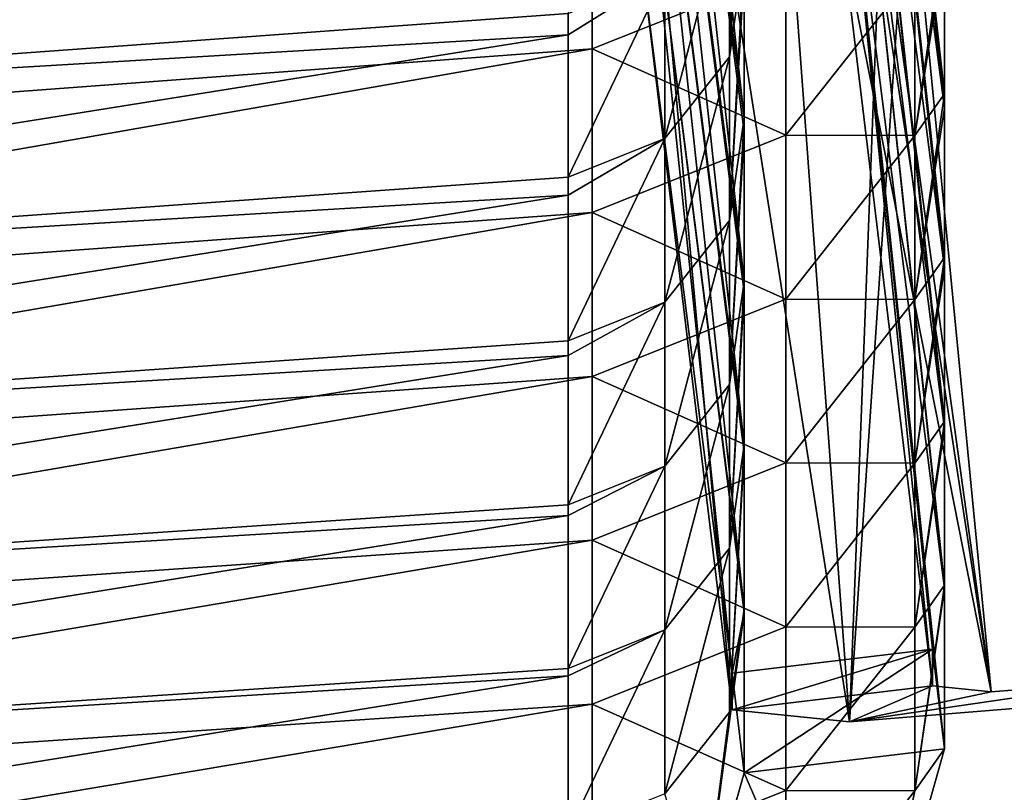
# Model space of a CAD drawing. Extents: x -1633 to 62, y -535 to 375.
# Tile 234 of 256: x -176.64 to -171.76, y 4.13 to 7.96. Entities that reach past the tile are written whole.
import ezdxf

# ---------------------------------------------------------------- set-up
doc = ezdxf.new("R2010")
doc.units = 0
doc.header["$LTSCALE"] = 33.374815
for name, color, linetype in [('1000', 7, 'CONTINUOUS'), ('1001', 7, 'CONTINUOUS'), ('1015', 7, 'CONTINUOUS'), ('1018', 7, 'CONTINUOUS'), ('1019', 7, 'CONTINUOUS'), ('1020', 7, 'CONTINUOUS'), ('1021', 7, 'CONTINUOUS'), ('1026', 7, 'CONTINUOUS'), ('1038', 7, 'CONTINUOUS'), ('1043', 7, 'CONTINUOUS'), ('1049', 7, 'CONTINUOUS'), ('1058', 7, 'CONTINUOUS'), ('409', 7, 'CONTINUOUS'), ('411', 7, 'CONTINUOUS'), ('45', 7, 'CONTINUOUS'), ('48', 7, 'CONTINUOUS'), ('994', 7, 'CONTINUOUS'), ('995', 7, 'CONTINUOUS')]:
    doc.layers.add(name, color=color, linetype=linetype)

msp = doc.modelspace()

# ---------------------------------------------------------------- linework, layer by layer
at = {"layer": '1000', "color": 7, "linetype": 'CONTINUOUS'}
msp.add_3dface([(-172.1857, 13.4838, 225.4096), (-171.1233, 4.681, 226.2156), (-156.8271, 11.407, 225.5997), (-172.1857, 13.4838, 225.4096)], dxfattribs=at)
at = {"layer": '1001', "color": 7, "linetype": 'CONTINUOUS'}
for points in [[(-172.5664, 11.4206, 260.0486), (-172.5664, 12.1799, 268.3405), (-172.0565, 7.52, 263.9713), (-172.5664, 11.4206, 260.0486)], [(-172.0565, 7.52, 263.9713), (-172.5664, 12.1799, 268.3405), (-172.0565, 7.5913, 264.7503), (-172.0565, 7.52, 263.9713)], [(-172.0565, 7.5913, 264.7503), (-172.5664, 12.1799, 268.3405), (-172.0565, 8.3147, 272.6494), (-172.0565, 7.5913, 264.7503)], [(-172.5664, 10.6613, 251.7566), (-172.5664, 11.4206, 260.0486), (-172.0565, 6.7254, 255.2933), (-172.5664, 10.6613, 251.7566)], [(-172.0565, 6.7254, 255.2933), (-172.5664, 11.4206, 260.0486), (-172.0565, 6.7787, 255.8753), (-172.0565, 6.7254, 255.2933)], [(-172.0565, 6.7787, 255.8753), (-172.5664, 11.4206, 260.0486), (-172.0565, 7.52, 263.9713), (-172.0565, 6.7787, 255.8753)], [(-172.5664, 9.902, 243.4647), (-172.5664, 10.6613, 251.7566), (-172.0565, 5.9307, 246.6153), (-172.5664, 9.902, 243.4647)], [(-172.0565, 5.9307, 246.6153), (-172.5664, 10.6613, 251.7566), (-172.0565, 5.966, 247.0004), (-172.0565, 5.9307, 246.6153)], [(-172.0565, 5.966, 247.0004), (-172.5664, 10.6613, 251.7566), (-172.0565, 6.7254, 255.2933), (-172.0565, 5.966, 247.0004)], [(-172.5664, 9.1428, 235.1727), (-172.5664, 9.902, 243.4647), (-172.0565, 5.1361, 237.9373), (-172.5664, 9.1428, 235.1727)], [(-172.0565, 5.1361, 237.9373), (-172.5664, 9.902, 243.4647), (-172.0565, 5.1533, 238.1254), (-172.0565, 5.1361, 237.9373)], [(-172.0565, 5.1533, 238.1254), (-172.5664, 9.902, 243.4647), (-172.0565, 5.9307, 246.6153), (-172.0565, 5.1533, 238.1254)], [(-172.5664, 8.3835, 226.8808), (-172.5664, 9.1428, 235.1727), (-172.1162, 4.6534, 227.2224), (-172.5664, 8.3835, 226.8808)], [(-172.1162, 4.6534, 227.2224), (-172.5664, 9.1428, 235.1727), (-172.1162, 4.8358, 229.214), (-172.1162, 4.6534, 227.2224)], [(-172.1162, 4.8358, 229.214), (-172.5664, 9.1428, 235.1727), (-172.0565, 4.3414, 229.2593), (-172.1162, 4.8358, 229.214)], [(-172.0565, 4.3414, 229.2593), (-172.5664, 9.1428, 235.1727), (-172.0565, 5.1361, 237.9373), (-172.0565, 4.3414, 229.2593)]]:
    msp.add_3dface(points, dxfattribs=at)
at = {"layer": '1015', "color": 7, "linetype": 'CONTINUOUS'}
for points in [[(-173.1091, 4.717, 229.2249), (-173.1091, 4.5346, 227.2332), (-172.1162, 4.8358, 229.214), (-173.1091, 4.717, 229.2249)], [(-173.1091, 4.5346, 227.2332), (-172.1162, 4.6534, 227.2224), (-172.1162, 4.8358, 229.214), (-173.1091, 4.5346, 227.2332)]]:
    msp.add_3dface(points, dxfattribs=at)
at = {"layer": '1018', "color": 7, "linetype": 'CONTINUOUS'}
for points in [[(-173.8036, 7.8143, 291.578), (-173.8036, 8.627, 300.453), (-181.7464, 7.2223, 295.5814), (-173.8036, 7.8143, 291.578)], [(-181.7464, 7.2223, 295.5814), (-173.8036, 8.627, 300.453), (-181.7464, 8.021, 304.3032), (-181.7464, 7.2223, 295.5814)], [(-173.8036, 7.0016, 282.7031), (-173.8036, 7.8143, 291.578), (-181.7464, 6.4236, 286.8595), (-173.8036, 7.0016, 282.7031)], [(-181.7464, 6.4236, 286.8595), (-173.8036, 7.8143, 291.578), (-181.7464, 7.2223, 295.5814), (-181.7464, 6.4236, 286.8595)], [(-173.8036, 6.1889, 273.8281), (-173.8036, 7.0016, 282.7031), (-181.7464, 5.625, 278.1376), (-173.8036, 6.1889, 273.8281)], [(-181.7464, 5.625, 278.1376), (-173.8036, 7.0016, 282.7031), (-181.7464, 6.4236, 286.8595), (-181.7464, 5.625, 278.1376)], [(-173.8036, 5.3763, 264.9531), (-173.8036, 6.1889, 273.8281), (-181.7464, 4.8263, 269.4158), (-173.8036, 5.3763, 264.9531)], [(-181.7464, 4.8263, 269.4158), (-173.8036, 6.1889, 273.8281), (-181.7464, 5.625, 278.1376), (-181.7464, 4.8263, 269.4158)], [(-173.8036, 4.5636, 256.0782), (-173.8036, 5.3763, 264.9531), (-181.7464, 4.0277, 260.6939), (-173.8036, 4.5636, 256.0782)], [(-181.7464, 4.0277, 260.6939), (-173.8036, 5.3763, 264.9531), (-181.7464, 4.8263, 269.4158), (-181.7464, 4.0277, 260.6939)], [(-173.8036, 3.7509, 247.2032), (-173.8036, 4.5636, 256.0782), (-181.7464, 3.229, 251.9721), (-173.8036, 3.7509, 247.2032)], [(-181.7464, 3.229, 251.9721), (-173.8036, 4.5636, 256.0782), (-181.7464, 4.0277, 260.6939), (-181.7464, 3.229, 251.9721)]]:
    msp.add_3dface(points, dxfattribs=at)
at = {"layer": '1019', "color": 7, "linetype": 'CONTINUOUS'}
for points in [[(-173.8036, 7.8143, 291.578), (-172.8427, 8.198, 291.5429), (-173.8036, 8.627, 300.453), (-173.8036, 7.8143, 291.578)], [(-172.0565, 8.3147, 272.6494), (-172.0565, 8.404, 273.6253), (-172.2033, 7.3835, 273.7187), (-172.0565, 8.3147, 272.6494)], [(-172.2033, 7.3835, 273.7187), (-172.0565, 8.404, 273.6253), (-172.2033, 8.1961, 282.5937), (-172.2033, 7.3835, 273.7187)], [(-172.0565, 7.5913, 264.7503), (-172.0565, 8.3147, 272.6494), (-172.2033, 7.3835, 273.7187), (-172.0565, 7.5913, 264.7503)], [(-173.8036, 7.8143, 291.578), (-172.8427, 7.3854, 282.6679), (-172.8427, 8.198, 291.5429), (-173.8036, 7.8143, 291.578)], [(-172.8427, 7.3854, 282.6679), (-172.2033, 8.1961, 282.5937), (-172.8427, 8.198, 291.5429), (-172.8427, 7.3854, 282.6679)], [(-172.8427, 7.3854, 282.6679), (-172.2033, 7.3835, 273.7187), (-172.2033, 8.1961, 282.5937), (-172.8427, 7.3854, 282.6679)], [(-173.8036, 7.0016, 282.7031), (-172.8427, 7.3854, 282.6679), (-173.8036, 7.8143, 291.578), (-173.8036, 7.0016, 282.7031)], [(-172.0565, 7.52, 263.9713), (-172.0565, 7.5913, 264.7503), (-172.2033, 6.5708, 264.8437), (-172.0565, 7.52, 263.9713)], [(-172.2033, 6.5708, 264.8437), (-172.0565, 7.5913, 264.7503), (-172.2033, 7.3835, 273.7187), (-172.2033, 6.5708, 264.8437)], [(-172.0565, 6.7787, 255.8753), (-172.0565, 7.52, 263.9713), (-172.2033, 6.5708, 264.8437), (-172.0565, 6.7787, 255.8753)], [(-173.8036, 7.0016, 282.7031), (-172.8427, 6.5727, 273.793), (-172.8427, 7.3854, 282.6679), (-173.8036, 7.0016, 282.7031)], [(-172.8427, 6.5727, 273.793), (-172.2033, 7.3835, 273.7187), (-172.8427, 7.3854, 282.6679), (-172.8427, 6.5727, 273.793)], [(-172.8427, 6.5727, 273.793), (-172.2033, 6.5708, 264.8437), (-172.2033, 7.3835, 273.7187), (-172.8427, 6.5727, 273.793)], [(-173.8036, 6.1889, 273.8281), (-172.8427, 6.5727, 273.793), (-173.8036, 7.0016, 282.7031), (-173.8036, 6.1889, 273.8281)], [(-172.0565, 6.7254, 255.2933), (-172.0565, 6.7787, 255.8753), (-172.2033, 5.7581, 255.9688), (-172.0565, 6.7254, 255.2933)], [(-172.2033, 5.7581, 255.9688), (-172.0565, 6.7787, 255.8753), (-172.2033, 6.5708, 264.8437), (-172.2033, 5.7581, 255.9688)], [(-172.0565, 5.966, 247.0004), (-172.0565, 6.7254, 255.2933), (-172.2033, 5.7581, 255.9688), (-172.0565, 5.966, 247.0004)], [(-173.8036, 6.1889, 273.8281), (-172.8427, 5.76, 264.918), (-172.8427, 6.5727, 273.793), (-173.8036, 6.1889, 273.8281)], [(-172.8427, 5.76, 264.918), (-172.2033, 6.5708, 264.8437), (-172.8427, 6.5727, 273.793), (-172.8427, 5.76, 264.918)], [(-172.8427, 5.76, 264.918), (-172.2033, 5.7581, 255.9688), (-172.2033, 6.5708, 264.8437), (-172.8427, 5.76, 264.918)], [(-173.8036, 5.3763, 264.9531), (-172.8427, 5.76, 264.918), (-173.8036, 6.1889, 273.8281), (-173.8036, 5.3763, 264.9531)], [(-172.0565, 5.9307, 246.6153), (-172.0565, 5.966, 247.0004), (-172.2033, 4.9454, 247.0938), (-172.0565, 5.9307, 246.6153)], [(-172.2033, 4.9454, 247.0938), (-172.0565, 5.966, 247.0004), (-172.2033, 5.7581, 255.9688), (-172.2033, 4.9454, 247.0938)], [(-172.0565, 5.1533, 238.1254), (-172.0565, 5.9307, 246.6153), (-172.2033, 4.9454, 247.0938), (-172.0565, 5.1533, 238.1254)], [(-173.8036, 5.3763, 264.9531), (-172.8427, 4.9473, 256.043), (-172.8427, 5.76, 264.918), (-173.8036, 5.3763, 264.9531)], [(-172.8427, 4.9473, 256.043), (-172.2033, 5.7581, 255.9688), (-172.8427, 5.76, 264.918), (-172.8427, 4.9473, 256.043)], [(-172.8427, 4.9473, 256.043), (-172.2033, 4.9454, 247.0938), (-172.2033, 5.7581, 255.9688), (-172.8427, 4.9473, 256.043)], [(-173.8036, 4.5636, 256.0782), (-172.8427, 4.9473, 256.043), (-173.8036, 5.3763, 264.9531), (-173.8036, 4.5636, 256.0782)], [(-172.0565, 5.1361, 237.9373), (-172.0565, 5.1533, 238.1254), (-172.2033, 4.1327, 238.2188), (-172.0565, 5.1361, 237.9373)], [(-172.2033, 4.1327, 238.2188), (-172.0565, 5.1533, 238.1254), (-172.2033, 4.9454, 247.0938), (-172.2033, 4.1327, 238.2188)], [(-172.0565, 4.3414, 229.2593), (-172.0565, 5.1361, 237.9373), (-172.2033, 4.1327, 238.2188), (-172.0565, 4.3414, 229.2593)], [(-173.8036, 4.5636, 256.0782), (-172.8427, 4.1346, 247.1681), (-172.8427, 4.9473, 256.043), (-173.8036, 4.5636, 256.0782)], [(-172.8427, 4.1346, 247.1681), (-172.2033, 4.9454, 247.0938), (-172.8427, 4.9473, 256.043), (-172.8427, 4.1346, 247.1681)], [(-172.8427, 4.1346, 247.1681), (-172.2033, 4.1327, 238.2188), (-172.2033, 4.9454, 247.0938), (-172.8427, 4.1346, 247.1681)], [(-173.8036, 3.7509, 247.2032), (-172.8427, 4.1346, 247.1681), (-173.8036, 4.5636, 256.0782), (-173.8036, 3.7509, 247.2032)], [(-172.0565, 4.3414, 229.2593), (-172.2033, 4.1327, 238.2188), (-172.4695, 2.8736, 229.3937), (-172.0565, 4.3414, 229.2593)], [(-173.8036, 3.7509, 247.2032), (-172.8427, 3.322, 238.2931), (-172.8427, 4.1346, 247.1681), (-173.8036, 3.7509, 247.2032)], [(-172.8427, 3.322, 238.2931), (-172.2033, 4.1327, 238.2188), (-172.8427, 4.1346, 247.1681), (-172.8427, 3.322, 238.2931)], [(-172.2033, 4.1327, 238.2188), (-172.8427, 3.322, 238.2931), (-172.4695, 2.8736, 229.3937), (-172.2033, 4.1327, 238.2188)]]:
    msp.add_3dface(points, dxfattribs=at)
at = {"layer": '1020', "color": 7, "linetype": 'CONTINUOUS'}
for points in [[(-173.9229, 8.6776, 290.1177), (-173.9229, 7.9903, 282.6125), (-181.8658, 7.4124, 286.769), (-173.9229, 8.6776, 290.1177)], [(-181.8658, 8.211, 295.4908), (-173.9229, 8.6776, 290.1177), (-181.8658, 7.4124, 286.769), (-181.8658, 8.211, 295.4908)], [(-173.9229, 7.9903, 282.6125), (-173.9229, 7.8829, 281.4397), (-181.8658, 7.4124, 286.769), (-173.9229, 7.9903, 282.6125)], [(-173.9229, 7.8829, 281.4397), (-173.9229, 7.1777, 273.7376), (-181.8658, 6.6137, 278.0471), (-173.9229, 7.8829, 281.4397)], [(-181.8658, 7.4124, 286.769), (-173.9229, 7.8829, 281.4397), (-181.8658, 6.6137, 278.0471), (-181.8658, 7.4124, 286.769)], [(-173.9229, 7.1777, 273.7376), (-173.9229, 7.0883, 272.7617), (-181.8658, 6.6137, 278.0471), (-173.9229, 7.1777, 273.7376)], [(-173.9229, 7.0883, 272.7617), (-173.9229, 6.365, 264.8626), (-181.8658, 5.815, 269.3252), (-173.9229, 7.0883, 272.7617)], [(-181.8658, 6.6137, 278.0471), (-173.9229, 7.0883, 272.7617), (-181.8658, 5.815, 269.3252), (-181.8658, 6.6137, 278.0471)], [(-173.9229, 6.365, 264.8626), (-173.9229, 6.2936, 264.0836), (-181.8658, 5.815, 269.3252), (-173.9229, 6.365, 264.8626)], [(-173.9229, 6.2936, 264.0836), (-173.9229, 5.5523, 255.9876), (-181.8658, 5.0164, 260.6034), (-173.9229, 6.2936, 264.0836)], [(-181.8658, 5.815, 269.3252), (-173.9229, 6.2936, 264.0836), (-181.8658, 5.0164, 260.6034), (-181.8658, 5.815, 269.3252)], [(-173.9229, 5.5523, 255.9876), (-173.9229, 5.499, 255.4056), (-181.8658, 5.0164, 260.6034), (-173.9229, 5.5523, 255.9876)], [(-173.9229, 5.499, 255.4056), (-173.9229, 4.7396, 247.1127), (-181.8658, 4.2177, 251.8815), (-173.9229, 5.499, 255.4056)], [(-181.8658, 5.0164, 260.6034), (-173.9229, 5.499, 255.4056), (-181.8658, 4.2177, 251.8815), (-181.8658, 5.0164, 260.6034)], [(-173.9229, 4.7396, 247.1127), (-173.9229, 4.7044, 246.7276), (-181.8658, 4.2177, 251.8815), (-173.9229, 4.7396, 247.1127)], [(-173.9229, 4.7044, 246.7276), (-173.9229, 3.9269, 238.2377), (-181.8658, 3.4191, 243.1597), (-173.9229, 4.7044, 246.7276)], [(-181.8658, 4.2177, 251.8815), (-173.9229, 4.7044, 246.7276), (-181.8658, 3.4191, 243.1597), (-181.8658, 4.2177, 251.8815)]]:
    msp.add_3dface(points, dxfattribs=at)
at = {"layer": '1021', "color": 7, "linetype": 'CONTINUOUS'}
for points in [[(-173.0494, 9.0979, 282.5111), (-173.0494, 8.9905, 281.3383), (-173.1228, 7.7749, 273.6829), (-173.0494, 9.0979, 282.5111)], [(-173.0494, 9.0979, 282.5111), (-173.1228, 7.7749, 273.6829), (-173.1228, 8.5876, 282.5578), (-173.0494, 9.0979, 282.5111)], [(-173.0494, 8.9905, 281.3383), (-173.0494, 8.2852, 273.6361), (-173.1228, 7.7749, 273.6829), (-173.0494, 8.9905, 281.3383)], [(-173.1228, 7.7749, 273.6829), (-173.4425, 7.3695, 273.72), (-173.1228, 8.5876, 282.5578), (-173.1228, 7.7749, 273.6829)], [(-173.1228, 8.5876, 282.5578), (-173.4425, 7.3695, 273.72), (-173.4425, 8.1822, 282.595), (-173.1228, 8.5876, 282.5578)], [(-173.0494, 8.2852, 273.6361), (-173.0494, 8.1958, 272.6602), (-173.1228, 6.9622, 264.8079), (-173.0494, 8.2852, 273.6361)], [(-173.0494, 8.2852, 273.6361), (-173.1228, 6.9622, 264.8079), (-173.1228, 7.7749, 273.6829), (-173.0494, 8.2852, 273.6361)], [(-173.9229, 7.1777, 273.7376), (-173.9229, 7.8829, 281.4397), (-173.4425, 8.1822, 282.595), (-173.9229, 7.1777, 273.7376)], [(-173.4425, 7.3695, 273.72), (-173.9229, 7.1777, 273.7376), (-173.4425, 8.1822, 282.595), (-173.4425, 7.3695, 273.72)], [(-173.9229, 7.8829, 281.4397), (-173.9229, 7.9903, 282.6125), (-173.4425, 8.1822, 282.595), (-173.9229, 7.8829, 281.4397)], [(-173.0494, 8.1958, 272.6602), (-173.0494, 7.4725, 264.7612), (-173.1228, 6.9622, 264.8079), (-173.0494, 8.1958, 272.6602)], [(-173.1228, 6.9622, 264.8079), (-173.4425, 6.5568, 264.845), (-173.1228, 7.7749, 273.6829), (-173.1228, 6.9622, 264.8079)], [(-173.1228, 7.7749, 273.6829), (-173.4425, 6.5568, 264.845), (-173.4425, 7.3695, 273.72), (-173.1228, 7.7749, 273.6829)], [(-173.0494, 7.4725, 264.7612), (-173.0494, 7.4012, 263.9822), (-173.1228, 6.1496, 255.9329), (-173.0494, 7.4725, 264.7612)], [(-173.0494, 7.4725, 264.7612), (-173.1228, 6.1496, 255.9329), (-173.1228, 6.9622, 264.8079), (-173.0494, 7.4725, 264.7612)], [(-173.0494, 7.4012, 263.9822), (-173.0494, 6.6598, 255.8862), (-173.1228, 6.1496, 255.9329), (-173.0494, 7.4012, 263.9822)], [(-173.9229, 6.365, 264.8626), (-173.9229, 7.0883, 272.7617), (-173.4425, 7.3695, 273.72), (-173.9229, 6.365, 264.8626)], [(-173.4425, 6.5568, 264.845), (-173.9229, 6.365, 264.8626), (-173.4425, 7.3695, 273.72), (-173.4425, 6.5568, 264.845)], [(-173.9229, 7.0883, 272.7617), (-173.9229, 7.1777, 273.7376), (-173.4425, 7.3695, 273.72), (-173.9229, 7.0883, 272.7617)], [(-173.1228, 6.1496, 255.9329), (-173.4425, 5.7442, 255.9701), (-173.1228, 6.9622, 264.8079), (-173.1228, 6.1496, 255.9329)], [(-173.1228, 6.9622, 264.8079), (-173.4425, 5.7442, 255.9701), (-173.4425, 6.5568, 264.845), (-173.1228, 6.9622, 264.8079)], [(-173.0494, 6.6598, 255.8862), (-173.0494, 6.6065, 255.3042), (-173.1228, 5.3369, 247.058), (-173.0494, 6.6598, 255.8862)], [(-173.0494, 6.6598, 255.8862), (-173.1228, 5.3369, 247.058), (-173.1228, 6.1496, 255.9329), (-173.0494, 6.6598, 255.8862)], [(-173.0494, 6.6065, 255.3042), (-173.0494, 5.8472, 247.0112), (-173.1228, 5.3369, 247.058), (-173.0494, 6.6065, 255.3042)], [(-173.9229, 5.5523, 255.9876), (-173.9229, 6.2936, 264.0836), (-173.4425, 6.5568, 264.845), (-173.9229, 5.5523, 255.9876)], [(-173.4425, 5.7442, 255.9701), (-173.9229, 5.5523, 255.9876), (-173.4425, 6.5568, 264.845), (-173.4425, 5.7442, 255.9701)], [(-173.9229, 6.2936, 264.0836), (-173.9229, 6.365, 264.8626), (-173.4425, 6.5568, 264.845), (-173.9229, 6.2936, 264.0836)], [(-173.1228, 5.3369, 247.058), (-173.4425, 4.9315, 247.0951), (-173.1228, 6.1496, 255.9329), (-173.1228, 5.3369, 247.058)], [(-173.1228, 6.1496, 255.9329), (-173.4425, 4.9315, 247.0951), (-173.4425, 5.7442, 255.9701), (-173.1228, 6.1496, 255.9329)], [(-173.0494, 5.8472, 247.0112), (-173.0494, 5.8119, 246.6262), (-173.1228, 4.5242, 238.183), (-173.0494, 5.8472, 247.0112)], [(-173.0494, 5.8472, 247.0112), (-173.1228, 4.5242, 238.183), (-173.1228, 5.3369, 247.058), (-173.0494, 5.8472, 247.0112)], [(-173.0494, 5.8119, 246.6262), (-173.0494, 5.0345, 238.1363), (-173.1228, 4.5242, 238.183), (-173.0494, 5.8119, 246.6262)], [(-173.9229, 4.7396, 247.1127), (-173.9229, 5.499, 255.4056), (-173.4425, 5.7442, 255.9701), (-173.9229, 4.7396, 247.1127)], [(-173.4425, 4.9315, 247.0951), (-173.9229, 4.7396, 247.1127), (-173.4425, 5.7442, 255.9701), (-173.4425, 4.9315, 247.0951)], [(-173.9229, 5.499, 255.4056), (-173.9229, 5.5523, 255.9876), (-173.4425, 5.7442, 255.9701), (-173.9229, 5.499, 255.4056)], [(-173.1228, 4.5242, 238.183), (-173.4425, 4.1188, 238.2201), (-173.1228, 5.3369, 247.058), (-173.1228, 4.5242, 238.183)], [(-173.1228, 5.3369, 247.058), (-173.4425, 4.1188, 238.2201), (-173.4425, 4.9315, 247.0951), (-173.1228, 5.3369, 247.058)], [(-173.0494, 5.0345, 238.1363), (-173.0494, 5.0172, 237.9482), (-173.2559, 3.4887, 229.3374), (-173.0494, 5.0345, 238.1363)], [(-173.0494, 5.0345, 238.1363), (-173.2559, 3.4887, 229.3374), (-173.1228, 4.5242, 238.183), (-173.0494, 5.0345, 238.1363)], [(-173.0494, 5.0172, 237.9482), (-173.0494, 4.2226, 229.2702), (-173.2559, 3.4887, 229.3374), (-173.0494, 5.0172, 237.9482)], [(-173.9229, 3.9269, 238.2377), (-173.9229, 4.7044, 246.7276), (-173.4425, 4.9315, 247.0951), (-173.9229, 3.9269, 238.2377)], [(-173.4425, 4.1188, 238.2201), (-173.9229, 3.9269, 238.2377), (-173.4425, 4.9315, 247.0951), (-173.4425, 4.1188, 238.2201)], [(-173.9229, 4.7044, 246.7276), (-173.9229, 4.7396, 247.1127), (-173.4425, 4.9315, 247.0951), (-173.9229, 4.7044, 246.7276)], [(-173.1228, 4.5242, 238.183), (-173.2559, 3.4887, 229.3374), (-173.4425, 4.1188, 238.2201), (-173.1228, 4.5242, 238.183)]]:
    msp.add_3dface(points, dxfattribs=at)
at = {"layer": '1026', "color": 7, "linetype": 'CONTINUOUS'}
for points in [[(-173.0494, 4.2226, 229.2702), (-172.0565, 4.3414, 229.2593), (-172.4695, 2.8736, 229.3937), (-173.0494, 4.2226, 229.2702)], [(-173.0494, 4.2226, 229.2702), (-172.4695, 2.8736, 229.3937), (-173.2559, 3.4887, 229.3374), (-173.0494, 4.2226, 229.2702)]]:
    msp.add_3dface(points, dxfattribs=at)
at = {"layer": '1038', "color": 7, "linetype": 'CONTINUOUS'}
for points in [[(-173.1786, 13.2982, 224.6914), (-172.1857, 13.3926, 224.4137), (-172.5272, 4.4753, 225.8187), (-173.1786, 13.2982, 224.6914)], [(-172.1857, 13.3926, 224.4137), (-172.0183, 12.0053, 224.5408), (-172.5272, 4.4753, 225.8187), (-172.1857, 13.3926, 224.4137)], [(-173.9054, 13.278, 225.4284), (-173.1786, 13.2982, 224.6914), (-172.5272, 4.4753, 225.8187), (-173.9054, 13.278, 225.4284)], [(-173.1091, 4.5346, 227.2332), (-173.5592, 8.2646, 226.8917), (-173.9054, 13.278, 225.4284), (-173.1091, 4.5346, 227.2332)], [(-173.1091, 4.5346, 227.2332), (-173.9054, 13.278, 225.4284), (-172.5272, 4.4753, 225.8187), (-173.1091, 4.5346, 227.2332)], [(-172.0183, 12.0053, 224.5408), (-171.1233, 4.5899, 225.2198), (-172.5272, 4.4753, 225.8187), (-172.0183, 12.0053, 224.5408)]]:
    msp.add_3dface(points, dxfattribs=at)
at = {"layer": '1043', "color": 7, "linetype": 'CONTINUOUS'}
for points in [[(-172.1857, 13.4838, 225.4096), (-172.6821, 13.4366, 225.5484), (-171.1233, 4.681, 226.2156), (-172.1857, 13.4838, 225.4096)], [(-173.1786, 13.4562, 226.4163), (-172.5664, 8.3835, 226.8808), (-171.8254, 4.6237, 226.515), (-173.1786, 13.4562, 226.4163)], [(-173.0455, 13.4265, 225.9169), (-173.1786, 13.4562, 226.4163), (-171.8254, 4.6237, 226.515), (-173.0455, 13.4265, 225.9169)], [(-172.6821, 13.4366, 225.5484), (-173.0455, 13.4265, 225.9169), (-171.8254, 4.6237, 226.515), (-172.6821, 13.4366, 225.5484)], [(-171.1233, 4.681, 226.2156), (-172.6821, 13.4366, 225.5484), (-171.8254, 4.6237, 226.515), (-171.1233, 4.681, 226.2156)], [(-172.5664, 8.3835, 226.8808), (-172.1162, 4.6534, 227.2224), (-171.8254, 4.6237, 226.515), (-172.5664, 8.3835, 226.8808)]]:
    msp.add_3dface(points, dxfattribs=at)
at = {"layer": '1049', "color": 7, "linetype": 'CONTINUOUS'}
for points in [[(-173.1091, 4.5346, 227.2332), (-172.5272, 4.4753, 225.8187), (-172.1162, 4.6534, 227.2224), (-173.1091, 4.5346, 227.2332)], [(-172.5272, 4.4753, 225.8187), (-171.1233, 4.5899, 225.2198), (-171.1233, 4.681, 226.2156), (-172.5272, 4.4753, 225.8187)], [(-172.5272, 4.4753, 225.8187), (-171.1233, 4.681, 226.2156), (-171.8254, 4.6237, 226.515), (-172.5272, 4.4753, 225.8187)], [(-172.1162, 4.6534, 227.2224), (-172.5272, 4.4753, 225.8187), (-171.8254, 4.6237, 226.515), (-172.1162, 4.6534, 227.2224)]]:
    msp.add_3dface(points, dxfattribs=at)
at = {"layer": '1058', "color": 7, "linetype": 'CONTINUOUS'}
for points in [[(-173.0494, 4.2226, 229.2702), (-173.1091, 4.717, 229.2249), (-172.1162, 4.8358, 229.214), (-173.0494, 4.2226, 229.2702)], [(-173.0494, 4.2226, 229.2702), (-172.1162, 4.8358, 229.214), (-172.0565, 4.3414, 229.2593), (-173.0494, 4.2226, 229.2702)]]:
    msp.add_3dface(points, dxfattribs=at)
at = {"layer": '409', "color": 7, "linetype": 'CONTINUOUS'}
for points in [[(-193.6584, -35.1978, -222.2299), (-193.6584, 35.1978, -222.2299), (-116.773, -35.1978, -222.2299), (-193.6584, -35.1978, -222.2299)], [(-116.773, -35.1978, -222.2299), (-193.6584, 35.1978, -222.2299), (-116.773, 35.1978, -222.2299), (-116.773, -35.1978, -222.2299)]]:
    msp.add_3dface(points, dxfattribs=at)
at = {"layer": '411', "color": 7, "linetype": 'CONTINUOUS'}
for points in [[(-193.6584, 35.1978, 222.2299), (-193.6584, -35.1978, 222.2299), (-116.773, 35.1978, 222.2299), (-193.6584, 35.1978, 222.2299)], [(-116.773, 35.1978, 222.2299), (-193.6584, -35.1978, 222.2299), (-116.773, -35.1978, 222.2299), (-116.773, 35.1978, 222.2299)]]:
    msp.add_3dface(points, dxfattribs=at)
at = {"layer": '45', "color": 7, "linetype": 'CONTINUOUS'}
for points in [[(-178.6336, 11.8307, 354.8249), (-174.1906, -27.9893, 353.3662), (-181.149, 11.3721, 349.255), (-178.6336, 11.8307, 354.8249)], [(-180.7793, 11.7509, 360.5652), (-176.2612, -28.789, 359.0788), (-178.6336, 11.8307, 354.8249), (-180.7793, 11.7509, 360.5652)], [(-178.6336, 11.8307, 354.8249), (-176.2612, -28.789, 359.0788), (-174.1906, -27.9893, 353.3662), (-178.6336, 11.8307, 354.8249)], [(-176.2612, -28.789, 359.0788), (-180.7793, 11.7509, 360.5652), (-181.7615, -29.6345, 361.6047), (-176.2612, -28.789, 359.0788)], [(-181.149, 11.3721, 349.255), (-174.1906, -27.9893, 353.3662), (-176.7835, -27.7068, 347.8202), (-181.149, 11.3721, 349.255)]]:
    msp.add_3dface(points, dxfattribs=at)
at = {"layer": '48', "color": 7, "linetype": 'CONTINUOUS'}
for points in [[(-176.1771, -28.2096, 353.4372), (-182.2283, 11.5416, 359.2027), (-180.6191, 11.6013, 354.8975), (-176.1771, -28.2096, 353.4372)], [(-176.1771, -28.2096, 353.4372), (-180.6191, 11.6013, 354.8975), (-178.1218, -27.9978, 349.2777), (-176.1771, -28.2096, 353.4372)], [(-177.7301, -28.8093, 357.7216), (-182.2283, 11.5416, 359.2027), (-176.1771, -28.2096, 353.4372), (-177.7301, -28.8093, 357.7216)]]:
    msp.add_3dface(points, dxfattribs=at)
at = {"layer": '994', "color": 7, "linetype": 'CONTINUOUS'}
for points in [[(-171.1233, 4.5899, 225.2198), (-172.0183, 12.0053, 224.5408), (-166.1591, 5.184, 225.1654), (-171.1233, 4.5899, 225.2198)], [(-166.1591, 5.184, 225.1654), (-172.0183, 12.0053, 224.5408), (-161.1948, 5.7781, 225.111), (-166.1591, 5.184, 225.1654)], [(-161.1948, 5.7781, 225.111), (-172.0183, 12.0053, 224.5408), (-158.7923, 6.7379, 225.0231), (-161.1948, 5.7781, 225.111)], [(-158.7923, 6.7379, 225.0231), (-172.0183, 12.0053, 224.5408), (-157.1942, 8.7641, 224.8376), (-158.7923, 6.7379, 225.0231)]]:
    msp.add_3dface(points, dxfattribs=at)
at = {"layer": '995', "color": 7, "linetype": 'CONTINUOUS'}
for points in [[(-173.5592, 12.0611, 268.3514), (-173.5592, 11.3018, 260.0594), (-173.0494, 7.4725, 264.7612), (-173.5592, 12.0611, 268.3514)], [(-173.0494, 8.1958, 272.6602), (-173.5592, 12.0611, 268.3514), (-173.0494, 7.4725, 264.7612), (-173.0494, 8.1958, 272.6602)], [(-173.5592, 11.3018, 260.0594), (-173.5592, 10.5425, 251.7675), (-173.0494, 6.6598, 255.8862), (-173.5592, 11.3018, 260.0594)], [(-173.0494, 7.4725, 264.7612), (-173.5592, 11.3018, 260.0594), (-173.0494, 7.4012, 263.9822), (-173.0494, 7.4725, 264.7612)], [(-173.0494, 7.4012, 263.9822), (-173.5592, 11.3018, 260.0594), (-173.0494, 6.6598, 255.8862), (-173.0494, 7.4012, 263.9822)], [(-173.5592, 10.5425, 251.7675), (-173.5592, 9.7832, 243.4756), (-173.0494, 5.8472, 247.0112), (-173.5592, 10.5425, 251.7675)], [(-173.0494, 6.6598, 255.8862), (-173.5592, 10.5425, 251.7675), (-173.0494, 6.6065, 255.3042), (-173.0494, 6.6598, 255.8862)], [(-173.0494, 6.6065, 255.3042), (-173.5592, 10.5425, 251.7675), (-173.0494, 5.8472, 247.0112), (-173.0494, 6.6065, 255.3042)], [(-173.5592, 9.7832, 243.4756), (-173.5592, 9.0239, 235.1836), (-173.0494, 5.0345, 238.1363), (-173.5592, 9.7832, 243.4756)], [(-173.0494, 5.8472, 247.0112), (-173.5592, 9.7832, 243.4756), (-173.0494, 5.8119, 246.6262), (-173.0494, 5.8472, 247.0112)], [(-173.0494, 5.8119, 246.6262), (-173.5592, 9.7832, 243.4756), (-173.0494, 5.0345, 238.1363), (-173.0494, 5.8119, 246.6262)], [(-173.5592, 9.0239, 235.1836), (-173.5592, 8.2646, 226.8917), (-173.1091, 4.717, 229.2249), (-173.5592, 9.0239, 235.1836)], [(-173.0494, 5.0345, 238.1363), (-173.5592, 9.0239, 235.1836), (-173.0494, 5.0172, 237.9482), (-173.0494, 5.0345, 238.1363)], [(-173.0494, 5.0172, 237.9482), (-173.5592, 9.0239, 235.1836), (-173.1091, 4.717, 229.2249), (-173.0494, 5.0172, 237.9482)], [(-173.1091, 4.717, 229.2249), (-173.5592, 8.2646, 226.8917), (-173.1091, 4.5346, 227.2332), (-173.1091, 4.717, 229.2249)], [(-173.0494, 4.2226, 229.2702), (-173.0494, 5.0172, 237.9482), (-173.1091, 4.717, 229.2249), (-173.0494, 4.2226, 229.2702)]]:
    msp.add_3dface(points, dxfattribs=at)

doc.saveas('drawing.dxf')
